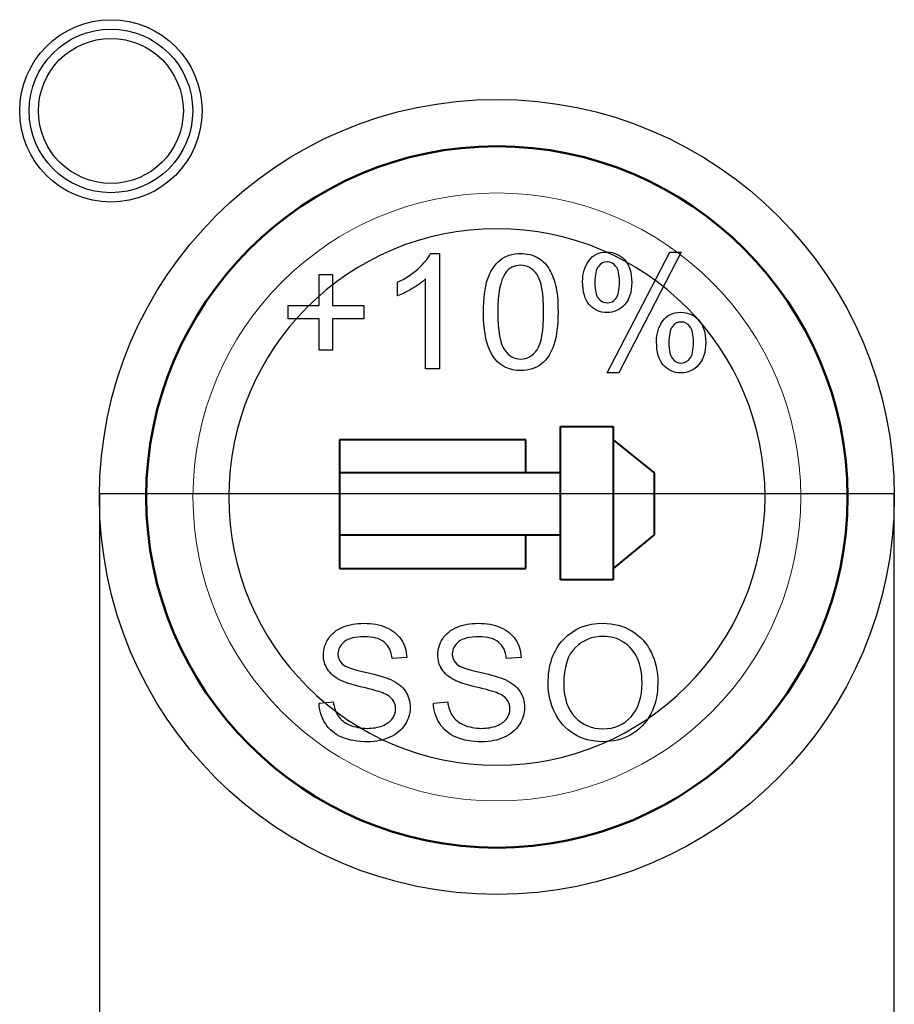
# Model space of a CAD drawing. Header units: millimetres. Extents: x 6964 to 8548, y -230 to 508.
# Tile 15 of 137: x 7195 to 7214, y -158 to -137. Entities that reach past the tile are written whole.
import ezdxf

# ---------------------------------------------------------------- set-up
doc = ezdxf.new("R2010")
doc.units = ezdxf.units.MM
doc.header["$LTSCALE"] = 3
doc.layers.add('layer 1', color=7, linetype='Continuous')

msp = doc.modelspace()

# ---------------------------------------------------------------- linework, layer by layer
at = {"layer": 'layer 1'}
for p, q in [((7214.157, -147.02), (7197.157, -147.02)), ((7197.157, -147.02), (7197.157, -168.52)), ((7214.157, -168.52), (7214.157, -147.02))]:
    msp.add_line(p, q, dxfattribs=at)
msp.add_ellipse((7205.657, -147.086), major_axis=(0, 8.5), ratio=1, dxfattribs=at)
for points, knots in [([(7199.352, -138.831), (7199.352, -137.754), (7198.479, -136.881), (7197.402, -136.881), (7197.402, -136.881), (7196.325, -136.881), (7195.452, -137.754), (7195.452, -138.831), (7195.452, -138.831), (7195.452, -139.908), (7196.325, -140.781), (7197.402, -140.781), (7197.402, -140.781), (7198.479, -140.781), (7199.352, -139.908), (7199.352, -138.831)], [0, 0, 0, 0, 0.2, 0.2, 0.2, 0.2, 0.4, 0.4, 0.4, 0.4, 0.6, 0.6, 0.6, 0.6, 1, 1, 1, 1]), ([(7199.152, -138.831), (7199.152, -137.864), (7198.368, -137.081), (7197.402, -137.081), (7197.402, -137.081), (7196.435, -137.081), (7195.652, -137.864), (7195.652, -138.831), (7195.652, -138.831), (7195.652, -139.797), (7196.435, -140.581), (7197.402, -140.581), (7197.402, -140.581), (7198.368, -140.581), (7199.152, -139.797), (7199.152, -138.831)], [0, 0, 0, 0, 0.2, 0.2, 0.2, 0.2, 0.4, 0.4, 0.4, 0.4, 0.6, 0.6, 0.6, 0.6, 1, 1, 1, 1]), ([(7198.952, -138.831), (7198.952, -137.975), (7198.258, -137.281), (7197.402, -137.281), (7197.402, -137.281), (7196.546, -137.281), (7195.852, -137.975), (7195.852, -138.831), (7195.852, -138.831), (7195.852, -139.687), (7196.546, -140.381), (7197.402, -140.381), (7197.402, -140.381), (7198.258, -140.381), (7198.952, -139.687), (7198.952, -138.831)], [0, 0, 0, 0, 0.2, 0.2, 0.2, 0.2, 0.4, 0.4, 0.4, 0.4, 0.6, 0.6, 0.6, 0.6, 1, 1, 1, 1]), ([(7205.724, -142.024), (7205.841, -141.928), (7205.989, -141.881), (7206.167, -141.881), (7206.167, -141.881), (7206.298, -141.881), (7206.414, -141.907), (7206.514, -141.96)], [0.1538462, 0.1538462, 0.1538462, 0.1538462, 0.2307692, 0.2307692, 0.2307692, 0.2307692, 0.3076923, 0.3076923, 0.3076923, 0.3076923]), ([(7207.623, -142.034), (7207.711, -141.911), (7207.839, -141.85), (7208.007, -141.85), (7208.007, -141.85), (7208.161, -141.85), (7208.289, -141.905), (7208.39, -142.014)], [0.1111111, 0.1111111, 0.1111111, 0.1111111, 0.2222222, 0.2222222, 0.2222222, 0.2222222, 0.3333333, 0.3333333, 0.3333333, 0.3333333]), ([(7208.39, -142.014), (7208.491, -142.124), (7208.542, -142.285), (7208.542, -142.498), (7208.542, -142.498), (7208.542, -142.705), (7208.49, -142.865), (7208.388, -142.977)], [0.3333333, 0.3333333, 0.3333333, 0.3333333, 0.4444444, 0.4444444, 0.4444444, 0.4444445, 0.5555556, 0.5555556, 0.5555556, 0.5555556]), ([(7206.516, -142.33), (7206.422, -142.197), (7206.305, -142.131), (7206.164, -142.131), (7206.164, -142.131), (7206.026, -142.131), (7205.915, -142.19), (7205.832, -142.307)], [0.5555556, 0.5555556, 0.5555556, 0.5555556, 0.6666667, 0.6666667, 0.6666667, 0.6666667, 0.7777778, 0.7777778, 0.7777778, 0.7777778]), ([(7207.829, -142.155), (7207.779, -142.22), (7207.754, -142.338), (7207.754, -142.51), (7207.754, -142.51), (7207.754, -142.666), (7207.779, -142.776), (7207.829, -142.84)], [0.1111111, 0.1111111, 0.1111111, 0.1111111, 0.2222222, 0.2222222, 0.2222222, 0.2222222, 0.3333333, 0.3333333, 0.3333333, 0.3333333]), ([(7208.204, -142.839), (7208.253, -142.775), (7208.278, -142.657), (7208.278, -142.486), (7208.278, -142.486), (7208.278, -142.329), (7208.253, -142.218), (7208.203, -142.155)], [0.5555556, 0.5555556, 0.5555556, 0.5555556, 0.6666667, 0.6666667, 0.6666667, 0.6666667, 0.7777778, 0.7777778, 0.7777778, 0.7777778]), ([(7206.516, -143.937), (7206.61, -143.804), (7206.657, -143.536), (7206.657, -143.134), (7206.657, -143.134), (7206.657, -142.731), (7206.61, -142.462), (7206.516, -142.33)], [0.3333333, 0.3333333, 0.3333333, 0.3333333, 0.4444444, 0.4444444, 0.4444444, 0.4444445, 0.5555556, 0.5555556, 0.5555556, 0.5555556]), ([(7206.91, -142.554), (7206.947, -142.697), (7206.965, -142.89), (7206.965, -143.133), (7206.965, -143.133), (7206.965, -143.42), (7206.935, -143.653), (7206.877, -143.83)], [0.4615385, 0.4615385, 0.4615385, 0.4615385, 0.5384615, 0.5384615, 0.5384615, 0.5384615, 0.6153846, 0.6153846, 0.6153846, 0.6153846]), ([(7207.829, -142.84), (7207.88, -142.903), (7207.942, -142.935), (7208.015, -142.935), (7208.015, -142.935), (7208.091, -142.935), (7208.154, -142.903), (7208.204, -142.839)], [0.3333333, 0.3333333, 0.3333333, 0.3333333, 0.4444444, 0.4444444, 0.4444444, 0.4444445, 0.5555556, 0.5555556, 0.5555556, 0.5555556]), ([(7208.388, -142.977), (7208.286, -143.088), (7208.16, -143.144), (7208.01, -143.144), (7208.01, -143.144), (7207.861, -143.144), (7207.738, -143.089), (7207.639, -142.979)], [0.5555556, 0.5555556, 0.5555556, 0.5555556, 0.6666667, 0.6666667, 0.6666667, 0.6666667, 0.7777778, 0.7777778, 0.7777778, 0.7777778]), ([(7209.205, -143.32), (7209.293, -143.198), (7209.421, -143.137), (7209.589, -143.137), (7209.589, -143.137), (7209.743, -143.137), (7209.871, -143.192), (7209.972, -143.302)], [0.1111111, 0.1111111, 0.1111111, 0.1111111, 0.2222222, 0.2222222, 0.2222222, 0.2222222, 0.3333333, 0.3333333, 0.3333333, 0.3333333]), ([(7209.972, -143.302), (7210.073, -143.411), (7210.123, -143.573), (7210.123, -143.785), (7210.123, -143.785), (7210.123, -143.992), (7210.073, -144.152), (7209.97, -144.264)], [0.3333333, 0.3333333, 0.3333333, 0.3333333, 0.4444444, 0.4444444, 0.4444444, 0.4444445, 0.5555556, 0.5555556, 0.5555556, 0.5555556]), ([(7209.41, -143.443), (7209.36, -143.507), (7209.336, -143.625), (7209.336, -143.797), (7209.336, -143.797), (7209.336, -143.952), (7209.361, -144.062), (7209.411, -144.126)], [0.1111111, 0.1111111, 0.1111111, 0.1111111, 0.2222222, 0.2222222, 0.2222222, 0.2222222, 0.3333333, 0.3333333, 0.3333333, 0.3333333]), ([(7209.786, -144.126), (7209.835, -144.062), (7209.86, -143.944), (7209.86, -143.774), (7209.86, -143.774), (7209.86, -143.616), (7209.835, -143.506), (7209.784, -143.442)], [0.5555556, 0.5555556, 0.5555556, 0.5555556, 0.6666667, 0.6666667, 0.6666667, 0.6666667, 0.7777778, 0.7777778, 0.7777778, 0.7777778]), ([(7209.97, -144.264), (7209.868, -144.376), (7209.742, -144.432), (7209.591, -144.432), (7209.591, -144.432), (7209.443, -144.432), (7209.319, -144.376), (7209.221, -144.266), (7209.221, -144.266), (7209.122, -144.155), (7209.072, -143.988), (7209.072, -143.767)], [0.5555556, 0.5555556, 0.5555556, 0.5555556, 0.6666667, 0.6666667, 0.6666667, 0.6666667, 0.7777778, 0.7777778, 0.7777778, 0.7777778, 1, 1, 1, 1]), ([(7205.819, -143.938), (7205.913, -144.071), (7206.029, -144.137), (7206.167, -144.137), (7206.167, -144.137), (7206.305, -144.137), (7206.422, -144.07), (7206.516, -143.937)], [0.1111111, 0.1111111, 0.1111111, 0.1111111, 0.2222222, 0.2222222, 0.2222222, 0.2222222, 0.3333333, 0.3333333, 0.3333333, 0.3333333]), ([(7206.612, -144.24), (7206.495, -144.336), (7206.346, -144.384), (7206.167, -144.384), (7206.167, -144.384), (7205.932, -144.384), (7205.746, -144.3), (7205.611, -144.132)], [0.6923077, 0.6923077, 0.6923077, 0.6923077, 0.7692308, 0.7692308, 0.7692308, 0.7692308, 0.8461538, 0.8461538, 0.8461538, 0.8461538]), ([(7209.411, -144.126), (7209.461, -144.191), (7209.523, -144.223), (7209.596, -144.223), (7209.596, -144.223), (7209.673, -144.223), (7209.736, -144.191), (7209.786, -144.126)], [0.3333333, 0.3333333, 0.3333333, 0.3333333, 0.4444444, 0.4444444, 0.4444444, 0.4444445, 0.5555556, 0.5555556, 0.5555556, 0.5555556]), ([(7202.36, -149.871), (7202.495, -149.816), (7202.645, -149.788), (7202.81, -149.788), (7202.81, -149.788), (7202.991, -149.788), (7203.152, -149.817), (7203.29, -149.875)], [0.41666667, 0.41666667, 0.41666667, 0.41666667, 0.44444444, 0.44444444, 0.44444444, 0.44444445, 0.47222222, 0.47222222, 0.47222222, 0.47222222]), ([(7204.806, -149.871), (7204.94, -149.816), (7205.09, -149.788), (7205.255, -149.788), (7205.255, -149.788), (7205.437, -149.788), (7205.597, -149.817), (7205.736, -149.875)], [0.41666667, 0.41666667, 0.41666667, 0.41666667, 0.44444444, 0.44444444, 0.44444444, 0.44444445, 0.47222222, 0.47222222, 0.47222222, 0.47222222]), ([(7207.081, -150.132), (7207.299, -149.902), (7207.581, -149.788), (7207.927, -149.788), (7207.927, -149.788), (7208.154, -149.788), (7208.357, -149.842), (7208.539, -149.95)], [0.0833333, 0.0833333, 0.0833333, 0.0833333, 0.1666667, 0.1666667, 0.1666667, 0.1666667, 0.25, 0.25, 0.25, 0.25]), ([(7202.033, -150.77), (7201.976, -150.679), (7201.947, -150.577), (7201.947, -150.464), (7201.947, -150.464), (7201.947, -150.34), (7201.982, -150.224), (7202.053, -150.117)], [0.33333333, 0.33333333, 0.33333333, 0.33333333, 0.36111111, 0.36111111, 0.36111111, 0.36111112, 0.38888889, 0.38888889, 0.38888889, 0.38888889]), ([(7203.25, -150.194), (7203.153, -150.115), (7203.011, -150.075), (7202.822, -150.075), (7202.822, -150.075), (7202.626, -150.075), (7202.483, -150.111), (7202.393, -150.183), (7202.393, -150.183), (7202.304, -150.255), (7202.259, -150.342), (7202.259, -150.443), (7202.259, -150.443), (7202.259, -150.531), (7202.291, -150.604), (7202.354, -150.661)], [0.5833333, 0.5833333, 0.5833333, 0.5833333, 0.6111111, 0.6111111, 0.6111111, 0.6111111, 0.6388889, 0.6388889, 0.6388889, 0.6388889, 0.6666667, 0.6666667, 0.6666667, 0.6666667, 0.6944444, 0.6944444, 0.6944444, 0.6944444]), ([(7204.479, -150.77), (7204.421, -150.679), (7204.393, -150.577), (7204.393, -150.464), (7204.393, -150.464), (7204.393, -150.34), (7204.428, -150.224), (7204.498, -150.117)], [0.33333333, 0.33333333, 0.33333333, 0.33333333, 0.36111111, 0.36111111, 0.36111111, 0.36111112, 0.38888889, 0.38888889, 0.38888889, 0.38888889]), ([(7205.695, -150.194), (7205.599, -150.115), (7205.456, -150.075), (7205.268, -150.075), (7205.268, -150.075), (7205.072, -150.075), (7204.928, -150.111), (7204.839, -150.183), (7204.839, -150.183), (7204.749, -150.255), (7204.704, -150.342), (7204.704, -150.443), (7204.704, -150.443), (7204.704, -150.531), (7204.736, -150.604), (7204.799, -150.661)], [0.5833333, 0.5833333, 0.5833333, 0.5833333, 0.6111111, 0.6111111, 0.6111111, 0.6111111, 0.6388889, 0.6388889, 0.6388889, 0.6388889, 0.6666667, 0.6666667, 0.6666667, 0.6666667, 0.6944444, 0.6944444, 0.6944444, 0.6944444]), ([(7208.366, -150.191), (7208.236, -150.109), (7208.09, -150.068), (7207.929, -150.068), (7207.929, -150.068), (7207.699, -150.068), (7207.502, -150.147), (7207.336, -150.305), (7207.336, -150.305), (7207.171, -150.462), (7207.088, -150.725), (7207.088, -151.093)], [0.6, 0.6, 0.6, 0.6, 0.7, 0.7, 0.7, 0.7, 0.8, 0.8, 0.8, 0.8, 1, 1, 1, 1]), ([(7208.526, -151.787), (7208.684, -151.616), (7208.762, -151.373), (7208.762, -151.058), (7208.762, -151.058), (7208.762, -150.859), (7208.729, -150.685), (7208.661, -150.536)], [0.3, 0.3, 0.3, 0.3, 0.4, 0.4, 0.4, 0.4, 0.5, 0.5, 0.5, 0.5]), ([(7208.955, -150.402), (7209.05, -150.594), (7209.098, -150.814), (7209.098, -151.058), (7209.098, -151.058), (7209.098, -151.307), (7209.048, -151.529), (7208.947, -151.725)], [0.3333333, 0.3333333, 0.3333333, 0.3333333, 0.4166667, 0.4166667, 0.4166667, 0.4166667, 0.5, 0.5, 0.5, 0.5]), ([(7203.701, -151.241), (7203.769, -151.341), (7203.803, -151.457), (7203.803, -151.589), (7203.803, -151.589), (7203.803, -151.719), (7203.766, -151.841), (7203.691, -151.957)], [0.77777778, 0.77777778, 0.77777778, 0.77777778, 0.80555556, 0.80555556, 0.80555556, 0.80555557, 0.83333333, 0.83333333, 0.83333333, 0.83333333]), ([(7206.147, -151.241), (7206.215, -151.341), (7206.248, -151.457), (7206.248, -151.589), (7206.248, -151.589), (7206.248, -151.719), (7206.211, -151.841), (7206.137, -151.957)], [0.77777778, 0.77777778, 0.77777778, 0.77777778, 0.80555556, 0.80555556, 0.80555556, 0.80555557, 0.83333333, 0.83333333, 0.83333333, 0.83333333]), ([(7203.422, -151.826), (7203.468, -151.761), (7203.491, -151.691), (7203.491, -151.616), (7203.491, -151.616), (7203.491, -151.539), (7203.469, -151.473), (7203.424, -151.415)], [0.16666667, 0.16666667, 0.16666667, 0.16666667, 0.19444444, 0.19444444, 0.19444444, 0.19444445, 0.22222222, 0.22222222, 0.22222222, 0.22222222]), ([(7205.867, -151.826), (7205.913, -151.761), (7205.937, -151.691), (7205.937, -151.616), (7205.937, -151.616), (7205.937, -151.539), (7205.915, -151.473), (7205.87, -151.415)], [0.16666667, 0.16666667, 0.16666667, 0.16666667, 0.19444444, 0.19444444, 0.19444444, 0.19444445, 0.22222222, 0.22222222, 0.22222222, 0.22222222]), ([(7207.326, -151.789), (7207.485, -151.959), (7207.684, -152.044), (7207.924, -152.044), (7207.924, -152.044), (7208.168, -152.044), (7208.368, -151.958), (7208.526, -151.787)], [0.1, 0.1, 0.1, 0.1, 0.2, 0.2, 0.2, 0.2, 0.3, 0.3, 0.3, 0.3]), ([(7203.691, -151.957), (7203.616, -152.072), (7203.509, -152.161), (7203.37, -152.225), (7203.37, -152.225), (7203.23, -152.289), (7203.073, -152.321), (7202.898, -152.321), (7202.898, -152.321), (7202.676, -152.321), (7202.491, -152.289), (7202.341, -152.224)], [0.83333333, 0.83333333, 0.83333333, 0.83333333, 0.86111111, 0.86111111, 0.86111111, 0.86111112, 0.88888889, 0.88888889, 0.88888889, 0.8888889, 0.91666667, 0.91666667, 0.91666667, 0.91666667]), ([(7202.507, -151.961), (7202.618, -152.009), (7202.744, -152.034), (7202.883, -152.034), (7202.883, -152.034), (7203.007, -152.034), (7203.116, -152.015), (7203.21, -151.978)], [0.08333333, 0.08333333, 0.08333333, 0.08333333, 0.11111111, 0.11111111, 0.11111111, 0.11111112, 0.13888889, 0.13888889, 0.13888889, 0.13888889]), ([(7206.137, -151.957), (7206.062, -152.072), (7205.955, -152.161), (7205.815, -152.225), (7205.815, -152.225), (7205.675, -152.289), (7205.518, -152.321), (7205.343, -152.321), (7205.343, -152.321), (7205.122, -152.321), (7204.936, -152.289), (7204.787, -152.224)], [0.83333333, 0.83333333, 0.83333333, 0.83333333, 0.86111111, 0.86111111, 0.86111111, 0.86111112, 0.88888889, 0.88888889, 0.88888889, 0.8888889, 0.91666667, 0.91666667, 0.91666667, 0.91666667]), ([(7204.952, -151.961), (7205.064, -152.009), (7205.189, -152.034), (7205.328, -152.034), (7205.328, -152.034), (7205.452, -152.034), (7205.561, -152.015), (7205.656, -151.978)], [0.08333333, 0.08333333, 0.08333333, 0.08333333, 0.11111111, 0.11111111, 0.11111111, 0.11111112, 0.13888889, 0.13888889, 0.13888889, 0.13888889]), ([(7208.521, -152.17), (7208.337, -152.271), (7208.138, -152.321), (7207.925, -152.321), (7207.925, -152.321), (7207.694, -152.321), (7207.488, -152.265), (7207.306, -152.154)], [0.5833333, 0.5833333, 0.5833333, 0.5833333, 0.6666667, 0.6666667, 0.6666667, 0.6666667, 0.75, 0.75, 0.75, 0.75])]:
    msp.add_open_spline(points, degree=3, knots=knots, dxfattribs=at)
at = {"layer": 'layer 1', "lineweight": 50}
for points in [[(7198.157, -147.086), (7198.157, -142.961), (7201.532, -139.586), (7205.657, -139.586)], [(7205.657, -139.586), (7209.782, -139.586), (7213.157, -142.961), (7213.157, -147.086)], [(7205.657, -154.586), (7201.532, -154.586), (7198.157, -151.211), (7198.157, -147.086)], [(7213.157, -147.086), (7213.157, -151.211), (7209.782, -154.586), (7205.657, -154.586)]]:
    msp.add_open_spline(points, degree=3, dxfattribs=at)
at = {"layer": 'layer 1', "lineweight": 9}
for points, knots in [([(7212.157, -147.086), (7212.157, -143.496), (7209.246, -140.586), (7205.657, -140.586), (7205.657, -140.586), (7202.067, -140.586), (7199.157, -143.496), (7199.157, -147.086), (7199.157, -147.086), (7199.157, -150.675), (7202.067, -153.586), (7205.657, -153.586)], [0, 0, 0, 0, 0.2, 0.2, 0.2, 0.2, 0.4, 0.4, 0.4, 0.4, 0.6, 0.6, 0.6, 0.6]), ([(7205.724, -142.024), (7205.841, -141.928), (7205.989, -141.881), (7206.167, -141.881), (7206.167, -141.881), (7206.298, -141.881), (7206.414, -141.907), (7206.514, -141.96)], [0.1538462, 0.1538462, 0.1538462, 0.1538462, 0.2307692, 0.2307692, 0.2307692, 0.2307692, 0.3076923, 0.3076923, 0.3076923, 0.3076923]), ([(7207.623, -142.034), (7207.711, -141.911), (7207.839, -141.85), (7208.007, -141.85), (7208.007, -141.85), (7208.161, -141.85), (7208.289, -141.905), (7208.39, -142.014)], [0.1111111, 0.1111111, 0.1111111, 0.1111111, 0.2222222, 0.2222222, 0.2222222, 0.2222222, 0.3333333, 0.3333333, 0.3333333, 0.3333333]), ([(7208.39, -142.014), (7208.491, -142.124), (7208.542, -142.285), (7208.542, -142.498), (7208.542, -142.498), (7208.542, -142.705), (7208.49, -142.865), (7208.388, -142.977)], [0.3333333, 0.3333333, 0.3333333, 0.3333333, 0.4444444, 0.4444444, 0.4444444, 0.4444445, 0.5555556, 0.5555556, 0.5555556, 0.5555556]), ([(7206.516, -142.33), (7206.422, -142.197), (7206.305, -142.131), (7206.164, -142.131), (7206.164, -142.131), (7206.026, -142.131), (7205.915, -142.19), (7205.832, -142.307)], [0.5555556, 0.5555556, 0.5555556, 0.5555556, 0.6666667, 0.6666667, 0.6666667, 0.6666667, 0.7777778, 0.7777778, 0.7777778, 0.7777778]), ([(7207.829, -142.155), (7207.779, -142.22), (7207.754, -142.338), (7207.754, -142.51), (7207.754, -142.51), (7207.754, -142.666), (7207.779, -142.776), (7207.829, -142.84)], [0.1111111, 0.1111111, 0.1111111, 0.1111111, 0.2222222, 0.2222222, 0.2222222, 0.2222222, 0.3333333, 0.3333333, 0.3333333, 0.3333333]), ([(7208.204, -142.839), (7208.253, -142.775), (7208.278, -142.657), (7208.278, -142.486), (7208.278, -142.486), (7208.278, -142.329), (7208.253, -142.218), (7208.203, -142.155)], [0.5555556, 0.5555556, 0.5555556, 0.5555556, 0.6666667, 0.6666667, 0.6666667, 0.6666667, 0.7777778, 0.7777778, 0.7777778, 0.7777778]), ([(7206.516, -143.937), (7206.61, -143.804), (7206.657, -143.536), (7206.657, -143.134), (7206.657, -143.134), (7206.657, -142.731), (7206.61, -142.462), (7206.516, -142.33)], [0.3333333, 0.3333333, 0.3333333, 0.3333333, 0.4444444, 0.4444444, 0.4444444, 0.4444445, 0.5555556, 0.5555556, 0.5555556, 0.5555556]), ([(7206.91, -142.554), (7206.947, -142.697), (7206.965, -142.89), (7206.965, -143.133), (7206.965, -143.133), (7206.965, -143.42), (7206.935, -143.653), (7206.877, -143.83)], [0.4615385, 0.4615385, 0.4615385, 0.4615385, 0.5384615, 0.5384615, 0.5384615, 0.5384615, 0.6153846, 0.6153846, 0.6153846, 0.6153846]), ([(7207.829, -142.84), (7207.88, -142.903), (7207.942, -142.935), (7208.015, -142.935), (7208.015, -142.935), (7208.091, -142.935), (7208.154, -142.903), (7208.204, -142.839)], [0.3333333, 0.3333333, 0.3333333, 0.3333333, 0.4444444, 0.4444444, 0.4444444, 0.4444445, 0.5555556, 0.5555556, 0.5555556, 0.5555556]), ([(7208.388, -142.977), (7208.286, -143.088), (7208.16, -143.144), (7208.01, -143.144), (7208.01, -143.144), (7207.861, -143.144), (7207.738, -143.089), (7207.639, -142.979)], [0.5555556, 0.5555556, 0.5555556, 0.5555556, 0.6666667, 0.6666667, 0.6666667, 0.6666667, 0.7777778, 0.7777778, 0.7777778, 0.7777778]), ([(7209.205, -143.32), (7209.293, -143.198), (7209.421, -143.137), (7209.589, -143.137), (7209.589, -143.137), (7209.743, -143.137), (7209.871, -143.192), (7209.972, -143.302)], [0.1111111, 0.1111111, 0.1111111, 0.1111111, 0.2222222, 0.2222222, 0.2222222, 0.2222222, 0.3333333, 0.3333333, 0.3333333, 0.3333333]), ([(7209.972, -143.302), (7210.073, -143.411), (7210.123, -143.573), (7210.123, -143.785), (7210.123, -143.785), (7210.123, -143.992), (7210.073, -144.152), (7209.97, -144.264)], [0.3333333, 0.3333333, 0.3333333, 0.3333333, 0.4444444, 0.4444444, 0.4444444, 0.4444445, 0.5555556, 0.5555556, 0.5555556, 0.5555556]), ([(7209.41, -143.443), (7209.36, -143.507), (7209.336, -143.625), (7209.336, -143.797), (7209.336, -143.797), (7209.336, -143.952), (7209.361, -144.062), (7209.411, -144.126)], [0.1111111, 0.1111111, 0.1111111, 0.1111111, 0.2222222, 0.2222222, 0.2222222, 0.2222222, 0.3333333, 0.3333333, 0.3333333, 0.3333333]), ([(7209.786, -144.126), (7209.835, -144.062), (7209.86, -143.944), (7209.86, -143.774), (7209.86, -143.774), (7209.86, -143.616), (7209.835, -143.506), (7209.784, -143.442)], [0.5555556, 0.5555556, 0.5555556, 0.5555556, 0.6666667, 0.6666667, 0.6666667, 0.6666667, 0.7777778, 0.7777778, 0.7777778, 0.7777778]), ([(7209.97, -144.264), (7209.868, -144.376), (7209.742, -144.432), (7209.591, -144.432), (7209.591, -144.432), (7209.443, -144.432), (7209.319, -144.376), (7209.221, -144.266), (7209.221, -144.266), (7209.122, -144.155), (7209.072, -143.988), (7209.072, -143.767)], [0.5555556, 0.5555556, 0.5555556, 0.5555556, 0.6666667, 0.6666667, 0.6666667, 0.6666667, 0.7777778, 0.7777778, 0.7777778, 0.7777778, 1, 1, 1, 1]), ([(7205.819, -143.938), (7205.913, -144.071), (7206.029, -144.137), (7206.167, -144.137), (7206.167, -144.137), (7206.305, -144.137), (7206.422, -144.07), (7206.516, -143.937)], [0.1111111, 0.1111111, 0.1111111, 0.1111111, 0.2222222, 0.2222222, 0.2222222, 0.2222222, 0.3333333, 0.3333333, 0.3333333, 0.3333333]), ([(7206.612, -144.24), (7206.495, -144.336), (7206.346, -144.384), (7206.167, -144.384), (7206.167, -144.384), (7205.932, -144.384), (7205.746, -144.3), (7205.611, -144.132)], [0.6923077, 0.6923077, 0.6923077, 0.6923077, 0.7692308, 0.7692308, 0.7692308, 0.7692308, 0.8461538, 0.8461538, 0.8461538, 0.8461538]), ([(7209.411, -144.126), (7209.461, -144.191), (7209.523, -144.223), (7209.596, -144.223), (7209.596, -144.223), (7209.673, -144.223), (7209.736, -144.191), (7209.786, -144.126)], [0.3333333, 0.3333333, 0.3333333, 0.3333333, 0.4444444, 0.4444444, 0.4444444, 0.4444445, 0.5555556, 0.5555556, 0.5555556, 0.5555556]), ([(7202.36, -149.871), (7202.495, -149.816), (7202.645, -149.788), (7202.81, -149.788), (7202.81, -149.788), (7202.991, -149.788), (7203.152, -149.817), (7203.29, -149.875)], [0.41666667, 0.41666667, 0.41666667, 0.41666667, 0.44444444, 0.44444444, 0.44444444, 0.44444445, 0.47222222, 0.47222222, 0.47222222, 0.47222222]), ([(7204.806, -149.871), (7204.94, -149.816), (7205.09, -149.788), (7205.255, -149.788), (7205.255, -149.788), (7205.437, -149.788), (7205.597, -149.817), (7205.736, -149.875)], [0.41666667, 0.41666667, 0.41666667, 0.41666667, 0.44444444, 0.44444444, 0.44444444, 0.44444445, 0.47222222, 0.47222222, 0.47222222, 0.47222222]), ([(7207.081, -150.132), (7207.299, -149.902), (7207.581, -149.788), (7207.927, -149.788), (7207.927, -149.788), (7208.154, -149.788), (7208.357, -149.842), (7208.539, -149.95)], [0.0833333, 0.0833333, 0.0833333, 0.0833333, 0.1666667, 0.1666667, 0.1666667, 0.1666667, 0.25, 0.25, 0.25, 0.25]), ([(7202.033, -150.77), (7201.976, -150.679), (7201.947, -150.577), (7201.947, -150.464), (7201.947, -150.464), (7201.947, -150.34), (7201.982, -150.224), (7202.053, -150.117)], [0.33333333, 0.33333333, 0.33333333, 0.33333333, 0.36111111, 0.36111111, 0.36111111, 0.36111112, 0.38888889, 0.38888889, 0.38888889, 0.38888889]), ([(7203.25, -150.194), (7203.153, -150.115), (7203.011, -150.075), (7202.822, -150.075), (7202.822, -150.075), (7202.626, -150.075), (7202.483, -150.111), (7202.393, -150.183), (7202.393, -150.183), (7202.304, -150.255), (7202.259, -150.342), (7202.259, -150.443), (7202.259, -150.443), (7202.259, -150.531), (7202.291, -150.604), (7202.354, -150.661)], [0.5833333, 0.5833333, 0.5833333, 0.5833333, 0.6111111, 0.6111111, 0.6111111, 0.6111111, 0.6388889, 0.6388889, 0.6388889, 0.6388889, 0.6666667, 0.6666667, 0.6666667, 0.6666667, 0.6944444, 0.6944444, 0.6944444, 0.6944444]), ([(7204.479, -150.77), (7204.421, -150.679), (7204.393, -150.577), (7204.393, -150.464), (7204.393, -150.464), (7204.393, -150.34), (7204.428, -150.224), (7204.498, -150.117)], [0.33333333, 0.33333333, 0.33333333, 0.33333333, 0.36111111, 0.36111111, 0.36111111, 0.36111112, 0.38888889, 0.38888889, 0.38888889, 0.38888889]), ([(7205.695, -150.194), (7205.599, -150.115), (7205.456, -150.075), (7205.268, -150.075), (7205.268, -150.075), (7205.072, -150.075), (7204.928, -150.111), (7204.839, -150.183), (7204.839, -150.183), (7204.749, -150.255), (7204.704, -150.342), (7204.704, -150.443), (7204.704, -150.443), (7204.704, -150.531), (7204.736, -150.604), (7204.799, -150.661)], [0.5833333, 0.5833333, 0.5833333, 0.5833333, 0.6111111, 0.6111111, 0.6111111, 0.6111111, 0.6388889, 0.6388889, 0.6388889, 0.6388889, 0.6666667, 0.6666667, 0.6666667, 0.6666667, 0.6944444, 0.6944444, 0.6944444, 0.6944444]), ([(7208.366, -150.191), (7208.236, -150.109), (7208.09, -150.068), (7207.929, -150.068), (7207.929, -150.068), (7207.699, -150.068), (7207.502, -150.147), (7207.336, -150.305), (7207.336, -150.305), (7207.171, -150.462), (7207.088, -150.725), (7207.088, -151.093)], [0.6, 0.6, 0.6, 0.6, 0.7, 0.7, 0.7, 0.7, 0.8, 0.8, 0.8, 0.8, 1, 1, 1, 1]), ([(7208.526, -151.787), (7208.684, -151.616), (7208.762, -151.373), (7208.762, -151.058), (7208.762, -151.058), (7208.762, -150.859), (7208.729, -150.685), (7208.661, -150.536)], [0.3, 0.3, 0.3, 0.3, 0.4, 0.4, 0.4, 0.4, 0.5, 0.5, 0.5, 0.5]), ([(7208.955, -150.402), (7209.05, -150.594), (7209.098, -150.814), (7209.098, -151.058), (7209.098, -151.058), (7209.098, -151.307), (7209.048, -151.529), (7208.947, -151.725)], [0.3333333, 0.3333333, 0.3333333, 0.3333333, 0.4166667, 0.4166667, 0.4166667, 0.4166667, 0.5, 0.5, 0.5, 0.5]), ([(7203.701, -151.241), (7203.769, -151.341), (7203.803, -151.457), (7203.803, -151.589), (7203.803, -151.589), (7203.803, -151.719), (7203.766, -151.841), (7203.691, -151.957)], [0.77777778, 0.77777778, 0.77777778, 0.77777778, 0.80555556, 0.80555556, 0.80555556, 0.80555557, 0.83333333, 0.83333333, 0.83333333, 0.83333333]), ([(7206.147, -151.241), (7206.215, -151.341), (7206.248, -151.457), (7206.248, -151.589), (7206.248, -151.589), (7206.248, -151.719), (7206.211, -151.841), (7206.137, -151.957)], [0.77777778, 0.77777778, 0.77777778, 0.77777778, 0.80555556, 0.80555556, 0.80555556, 0.80555557, 0.83333333, 0.83333333, 0.83333333, 0.83333333]), ([(7203.422, -151.826), (7203.468, -151.761), (7203.491, -151.691), (7203.491, -151.616), (7203.491, -151.616), (7203.491, -151.539), (7203.469, -151.473), (7203.424, -151.415)], [0.16666667, 0.16666667, 0.16666667, 0.16666667, 0.19444444, 0.19444444, 0.19444444, 0.19444445, 0.22222222, 0.22222222, 0.22222222, 0.22222222]), ([(7205.867, -151.826), (7205.913, -151.761), (7205.937, -151.691), (7205.937, -151.616), (7205.937, -151.616), (7205.937, -151.539), (7205.915, -151.473), (7205.87, -151.415)], [0.16666667, 0.16666667, 0.16666667, 0.16666667, 0.19444444, 0.19444444, 0.19444444, 0.19444445, 0.22222222, 0.22222222, 0.22222222, 0.22222222]), ([(7207.326, -151.789), (7207.485, -151.959), (7207.684, -152.044), (7207.924, -152.044), (7207.924, -152.044), (7208.168, -152.044), (7208.368, -151.958), (7208.526, -151.787)], [0.1, 0.1, 0.1, 0.1, 0.2, 0.2, 0.2, 0.2, 0.3, 0.3, 0.3, 0.3]), ([(7203.691, -151.957), (7203.616, -152.072), (7203.509, -152.161), (7203.37, -152.225), (7203.37, -152.225), (7203.23, -152.289), (7203.073, -152.321), (7202.898, -152.321), (7202.898, -152.321), (7202.676, -152.321), (7202.491, -152.289), (7202.341, -152.224)], [0.83333333, 0.83333333, 0.83333333, 0.83333333, 0.86111111, 0.86111111, 0.86111111, 0.86111112, 0.88888889, 0.88888889, 0.88888889, 0.8888889, 0.91666667, 0.91666667, 0.91666667, 0.91666667]), ([(7202.507, -151.961), (7202.618, -152.009), (7202.744, -152.034), (7202.883, -152.034), (7202.883, -152.034), (7203.007, -152.034), (7203.116, -152.015), (7203.21, -151.978)], [0.08333333, 0.08333333, 0.08333333, 0.08333333, 0.11111111, 0.11111111, 0.11111111, 0.11111112, 0.13888889, 0.13888889, 0.13888889, 0.13888889]), ([(7206.137, -151.957), (7206.062, -152.072), (7205.955, -152.161), (7205.815, -152.225), (7205.815, -152.225), (7205.675, -152.289), (7205.518, -152.321), (7205.343, -152.321), (7205.343, -152.321), (7205.122, -152.321), (7204.936, -152.289), (7204.787, -152.224)], [0.83333333, 0.83333333, 0.83333333, 0.83333333, 0.86111111, 0.86111111, 0.86111111, 0.86111112, 0.88888889, 0.88888889, 0.88888889, 0.8888889, 0.91666667, 0.91666667, 0.91666667, 0.91666667]), ([(7204.952, -151.961), (7205.064, -152.009), (7205.189, -152.034), (7205.328, -152.034), (7205.328, -152.034), (7205.452, -152.034), (7205.561, -152.015), (7205.656, -151.978)], [0.08333333, 0.08333333, 0.08333333, 0.08333333, 0.11111111, 0.11111111, 0.11111111, 0.11111112, 0.13888889, 0.13888889, 0.13888889, 0.13888889]), ([(7208.521, -152.17), (7208.337, -152.271), (7208.138, -152.321), (7207.925, -152.321), (7207.925, -152.321), (7207.694, -152.321), (7207.488, -152.265), (7207.306, -152.154)], [0.5833333, 0.5833333, 0.5833333, 0.5833333, 0.6666667, 0.6666667, 0.6666667, 0.6666667, 0.75, 0.75, 0.75, 0.75])]:
    msp.add_open_spline(points, degree=3, knots=knots, dxfattribs=at)
at = {"layer": 'layer 1', "lineweight": 25}
for points, knots in [([(7211.392, -147.086), (7211.392, -143.918), (7208.824, -141.35), (7205.657, -141.35), (7205.657, -141.35), (7202.489, -141.35), (7199.921, -143.918), (7199.921, -147.086)], [0, 0, 0, 0, 0.2, 0.2, 0.2, 0.2, 0.4, 0.4, 0.4, 0.4]), ([(7199.921, -147.086), (7199.921, -150.253), (7202.489, -152.821), (7205.657, -152.821), (7205.657, -152.821), (7208.824, -152.821), (7211.392, -150.253), (7211.392, -147.086)], [0.4, 0.4, 0.4, 0.4, 0.6, 0.6, 0.6, 0.6, 1, 1, 1, 1])]:
    msp.add_open_spline(points, degree=3, knots=knots, dxfattribs=at)
at = {"layer": 'layer 1', "lineweight": 9}
for points in [[(7203.971, -142.208), (7204.097, -142.096), (7204.187, -141.987), (7204.239, -141.881)], [(7204.239, -141.881), (7204.239, -141.881), (7204.433, -141.881), (7204.433, -141.881)], [(7204.433, -141.881), (7204.433, -141.881), (7204.433, -144.343), (7204.433, -144.343)], [(7208.017, -144.432), (7208.017, -144.432), (7209.354, -141.85), (7209.354, -141.85)], [(7209.6, -141.85), (7209.6, -141.85), (7208.266, -144.432), (7208.266, -144.432)], [(7209.354, -141.85), (7209.354, -141.85), (7209.6, -141.85), (7209.6, -141.85)], [(7205.458, -142.433), (7205.518, -142.255), (7205.607, -142.119), (7205.724, -142.024)], [(7206.514, -141.96), (7206.613, -142.013), (7206.695, -142.09), (7206.759, -142.19)], [(7207.49, -142.479), (7207.49, -142.305), (7207.534, -142.156), (7207.623, -142.034)], [(7208.015, -142.059), (7207.941, -142.059), (7207.878, -142.091), (7207.829, -142.155)], [(7208.203, -142.155), (7208.152, -142.091), (7208.09, -142.059), (7208.015, -142.059)], [(7201.857, -142.994), (7201.857, -142.994), (7201.857, -142.326), (7201.857, -142.326)], [(7201.857, -142.326), (7201.857, -142.326), (7202.142, -142.326), (7202.142, -142.326)], [(7202.142, -142.326), (7202.142, -142.326), (7202.142, -142.994), (7202.142, -142.994)], [(7203.529, -142.496), (7203.698, -142.417), (7203.845, -142.321), (7203.971, -142.208)], [(7205.832, -142.307), (7205.729, -142.456), (7205.678, -142.732), (7205.678, -143.134)], [(7206.759, -142.19), (7206.823, -142.289), (7206.873, -142.41), (7206.91, -142.554)], [(7203.529, -142.787), (7203.529, -142.787), (7203.529, -142.496), (7203.529, -142.496)], [(7204.132, -142.424), (7204.059, -142.494), (7203.964, -142.563), (7203.847, -142.632)], [(7204.132, -144.343), (7204.132, -144.343), (7204.132, -142.424), (7204.132, -142.424)], [(7205.369, -143.133), (7205.369, -142.844), (7205.399, -142.61), (7205.458, -142.433)], [(7207.639, -142.979), (7207.54, -142.869), (7207.49, -142.702), (7207.49, -142.479)], [(7203.847, -142.632), (7203.729, -142.701), (7203.623, -142.753), (7203.529, -142.787)], [(7201.19, -143.274), (7201.19, -143.274), (7201.19, -142.994), (7201.19, -142.994)], [(7201.19, -142.994), (7201.19, -142.994), (7201.857, -142.994), (7201.857, -142.994)], [(7202.142, -142.994), (7202.142, -142.994), (7202.809, -142.994), (7202.809, -142.994)], [(7202.809, -142.994), (7202.809, -142.994), (7202.809, -143.274), (7202.809, -143.274)], [(7205.611, -144.132), (7205.45, -143.926), (7205.369, -143.593), (7205.369, -143.133)], [(7205.678, -143.134), (7205.678, -143.537), (7205.724, -143.806), (7205.819, -143.938)], [(7201.857, -143.274), (7201.857, -143.274), (7201.19, -143.274), (7201.19, -143.274)], [(7201.857, -143.945), (7201.857, -143.945), (7201.857, -143.274), (7201.857, -143.274)], [(7202.809, -143.274), (7202.809, -143.274), (7202.142, -143.274), (7202.142, -143.274)], [(7202.142, -143.274), (7202.142, -143.274), (7202.142, -143.945), (7202.142, -143.945)], [(7209.072, -143.767), (7209.072, -143.591), (7209.116, -143.442), (7209.205, -143.32)], [(7209.598, -143.346), (7209.522, -143.346), (7209.46, -143.378), (7209.41, -143.443)], [(7209.784, -143.442), (7209.735, -143.378), (7209.673, -143.346), (7209.598, -143.346)], [(7202.142, -143.945), (7202.142, -143.945), (7201.857, -143.945), (7201.857, -143.945)], [(7206.877, -143.83), (7206.818, -144.008), (7206.729, -144.144), (7206.612, -144.24)], [(7204.433, -144.343), (7204.433, -144.343), (7204.132, -144.343), (7204.132, -144.343)], [(7208.266, -144.432), (7208.266, -144.432), (7208.017, -144.432), (7208.017, -144.432)], [(7205.657, -153.586), (7209.246, -153.586), (7212.157, -150.675), (7212.157, -147.086)], [(7202.053, -150.117), (7202.123, -150.009), (7202.225, -149.927), (7202.36, -149.871)], [(7203.29, -149.875), (7203.429, -149.934), (7203.536, -150.02), (7203.61, -150.134)], [(7204.498, -150.117), (7204.568, -150.009), (7204.671, -149.927), (7204.806, -149.871)], [(7205.736, -149.875), (7205.875, -149.934), (7205.981, -150.02), (7206.056, -150.134)], [(7208.539, -149.95), (7208.721, -150.057), (7208.859, -150.208), (7208.955, -150.402)], [(7203.419, -150.544), (7203.403, -150.39), (7203.346, -150.273), (7203.25, -150.194)], [(7203.61, -150.134), (7203.685, -150.247), (7203.725, -150.376), (7203.731, -150.52)], [(7205.865, -150.544), (7205.848, -150.39), (7205.792, -150.273), (7205.695, -150.194)], [(7206.056, -150.134), (7206.131, -150.247), (7206.171, -150.376), (7206.176, -150.52)], [(7206.753, -151.087), (7206.753, -150.681), (7206.862, -150.362), (7207.081, -150.132)], [(7208.661, -150.536), (7208.594, -150.388), (7208.495, -150.273), (7208.366, -150.191)], [(7203.731, -150.52), (7203.731, -150.52), (7203.419, -150.544), (7203.419, -150.544)], [(7206.176, -150.52), (7206.176, -150.52), (7205.865, -150.544), (7205.865, -150.544)], [(7202.354, -150.661), (7202.417, -150.717), (7202.579, -150.776), (7202.843, -150.835)], [(7204.799, -150.661), (7204.862, -150.717), (7205.025, -150.776), (7205.289, -150.835)], [(7202.294, -150.998), (7202.177, -150.937), (7202.09, -150.86), (7202.033, -150.77)], [(7202.843, -150.835), (7203.107, -150.895), (7203.287, -150.947), (7203.386, -150.992)], [(7204.74, -150.998), (7204.623, -150.937), (7204.536, -150.86), (7204.479, -150.77)], [(7205.289, -150.835), (7205.552, -150.895), (7205.733, -150.947), (7205.831, -150.992)], [(7202.767, -151.151), (7202.542, -151.097), (7202.384, -151.046), (7202.294, -150.998)], [(7203.204, -151.271), (7203.138, -151.246), (7202.992, -151.206), (7202.767, -151.151)], [(7203.386, -150.992), (7203.528, -151.057), (7203.633, -151.14), (7203.701, -151.241)], [(7205.213, -151.151), (7204.987, -151.097), (7204.83, -151.046), (7204.74, -150.998)], [(7205.649, -151.271), (7205.584, -151.246), (7205.438, -151.206), (7205.213, -151.151)], [(7205.831, -150.992), (7205.973, -151.057), (7206.079, -151.14), (7206.147, -151.241)], [(7206.893, -151.698), (7206.799, -151.506), (7206.753, -151.302), (7206.753, -151.087)], [(7207.088, -151.093), (7207.088, -151.388), (7207.167, -151.62), (7207.326, -151.789)], [(7203.424, -151.415), (7203.38, -151.358), (7203.306, -151.31), (7203.204, -151.271)], [(7205.87, -151.415), (7205.825, -151.358), (7205.752, -151.31), (7205.649, -151.271)], [(7201.855, -151.493), (7201.855, -151.493), (7202.159, -151.465), (7202.159, -151.465)], [(7201.989, -151.933), (7201.904, -151.803), (7201.859, -151.656), (7201.855, -151.493)], [(7202.159, -151.465), (7202.174, -151.589), (7202.207, -151.69), (7202.26, -151.769)], [(7204.3, -151.493), (7204.3, -151.493), (7204.605, -151.465), (7204.605, -151.465)], [(7204.435, -151.933), (7204.349, -151.803), (7204.305, -151.656), (7204.3, -151.493)], [(7204.605, -151.465), (7204.619, -151.589), (7204.653, -151.69), (7204.706, -151.769)], [(7202.26, -151.769), (7202.313, -151.848), (7202.396, -151.912), (7202.507, -151.961)], [(7204.706, -151.769), (7204.759, -151.848), (7204.841, -151.912), (7204.952, -151.961)], [(7207.306, -152.154), (7207.125, -152.043), (7206.987, -151.891), (7206.893, -151.698)], [(7208.947, -151.725), (7208.847, -151.921), (7208.705, -152.07), (7208.521, -152.17)], [(7202.341, -152.224), (7202.191, -152.16), (7202.074, -152.063), (7201.989, -151.933)], [(7203.21, -151.978), (7203.305, -151.941), (7203.375, -151.89), (7203.422, -151.826)], [(7204.787, -152.224), (7204.637, -152.16), (7204.52, -152.063), (7204.435, -151.933)], [(7205.656, -151.978), (7205.751, -151.941), (7205.821, -151.89), (7205.867, -151.826)]]:
    msp.add_open_spline(points, degree=3, dxfattribs=at)
at = {"layer": 'layer 1'}
for points in [[(7203.971, -142.208), (7204.097, -142.096), (7204.187, -141.987), (7204.239, -141.881)], [(7204.239, -141.881), (7204.239, -141.881), (7204.433, -141.881), (7204.433, -141.881)], [(7204.433, -141.881), (7204.433, -141.881), (7204.433, -144.343), (7204.433, -144.343)], [(7208.017, -144.432), (7208.017, -144.432), (7209.354, -141.85), (7209.354, -141.85)], [(7209.6, -141.85), (7209.6, -141.85), (7208.266, -144.432), (7208.266, -144.432)], [(7209.354, -141.85), (7209.354, -141.85), (7209.6, -141.85), (7209.6, -141.85)], [(7205.458, -142.433), (7205.518, -142.255), (7205.607, -142.119), (7205.724, -142.024)], [(7206.514, -141.96), (7206.613, -142.013), (7206.695, -142.09), (7206.759, -142.19)], [(7207.49, -142.479), (7207.49, -142.305), (7207.534, -142.156), (7207.623, -142.034)], [(7208.015, -142.059), (7207.941, -142.059), (7207.878, -142.091), (7207.829, -142.155)], [(7208.203, -142.155), (7208.152, -142.091), (7208.09, -142.059), (7208.015, -142.059)], [(7201.857, -142.994), (7201.857, -142.994), (7201.857, -142.326), (7201.857, -142.326)], [(7201.857, -142.326), (7201.857, -142.326), (7202.142, -142.326), (7202.142, -142.326)], [(7202.142, -142.326), (7202.142, -142.326), (7202.142, -142.994), (7202.142, -142.994)], [(7203.529, -142.496), (7203.698, -142.417), (7203.845, -142.321), (7203.971, -142.208)], [(7205.832, -142.307), (7205.729, -142.456), (7205.678, -142.732), (7205.678, -143.134)], [(7206.759, -142.19), (7206.823, -142.289), (7206.873, -142.41), (7206.91, -142.554)], [(7203.529, -142.787), (7203.529, -142.787), (7203.529, -142.496), (7203.529, -142.496)], [(7204.132, -142.424), (7204.059, -142.494), (7203.964, -142.563), (7203.847, -142.632)], [(7204.132, -144.343), (7204.132, -144.343), (7204.132, -142.424), (7204.132, -142.424)], [(7205.369, -143.133), (7205.369, -142.844), (7205.399, -142.61), (7205.458, -142.433)], [(7207.639, -142.979), (7207.54, -142.869), (7207.49, -142.702), (7207.49, -142.479)], [(7203.847, -142.632), (7203.729, -142.701), (7203.623, -142.753), (7203.529, -142.787)], [(7201.19, -143.274), (7201.19, -143.274), (7201.19, -142.994), (7201.19, -142.994)], [(7201.19, -142.994), (7201.19, -142.994), (7201.857, -142.994), (7201.857, -142.994)], [(7202.142, -142.994), (7202.142, -142.994), (7202.809, -142.994), (7202.809, -142.994)], [(7202.809, -142.994), (7202.809, -142.994), (7202.809, -143.274), (7202.809, -143.274)], [(7205.611, -144.132), (7205.45, -143.926), (7205.369, -143.593), (7205.369, -143.133)], [(7205.678, -143.134), (7205.678, -143.537), (7205.724, -143.806), (7205.819, -143.938)], [(7201.857, -143.274), (7201.857, -143.274), (7201.19, -143.274), (7201.19, -143.274)], [(7201.857, -143.945), (7201.857, -143.945), (7201.857, -143.274), (7201.857, -143.274)], [(7202.809, -143.274), (7202.809, -143.274), (7202.142, -143.274), (7202.142, -143.274)], [(7202.142, -143.274), (7202.142, -143.274), (7202.142, -143.945), (7202.142, -143.945)], [(7209.072, -143.767), (7209.072, -143.591), (7209.116, -143.442), (7209.205, -143.32)], [(7209.598, -143.346), (7209.522, -143.346), (7209.46, -143.378), (7209.41, -143.443)], [(7209.784, -143.442), (7209.735, -143.378), (7209.673, -143.346), (7209.598, -143.346)], [(7202.142, -143.945), (7202.142, -143.945), (7201.857, -143.945), (7201.857, -143.945)], [(7206.877, -143.83), (7206.818, -144.008), (7206.729, -144.144), (7206.612, -144.24)], [(7204.433, -144.343), (7204.433, -144.343), (7204.132, -144.343), (7204.132, -144.343)], [(7208.266, -144.432), (7208.266, -144.432), (7208.017, -144.432), (7208.017, -144.432)], [(7202.053, -150.117), (7202.123, -150.009), (7202.225, -149.927), (7202.36, -149.871)], [(7203.29, -149.875), (7203.429, -149.934), (7203.536, -150.02), (7203.61, -150.134)], [(7204.498, -150.117), (7204.568, -150.009), (7204.671, -149.927), (7204.806, -149.871)], [(7205.736, -149.875), (7205.875, -149.934), (7205.981, -150.02), (7206.056, -150.134)], [(7208.539, -149.95), (7208.721, -150.057), (7208.859, -150.208), (7208.955, -150.402)], [(7203.419, -150.544), (7203.403, -150.39), (7203.346, -150.273), (7203.25, -150.194)], [(7203.61, -150.134), (7203.685, -150.247), (7203.725, -150.376), (7203.731, -150.52)], [(7205.865, -150.544), (7205.848, -150.39), (7205.792, -150.273), (7205.695, -150.194)], [(7206.056, -150.134), (7206.131, -150.247), (7206.171, -150.376), (7206.176, -150.52)], [(7206.753, -151.087), (7206.753, -150.681), (7206.862, -150.362), (7207.081, -150.132)], [(7208.661, -150.536), (7208.594, -150.388), (7208.495, -150.273), (7208.366, -150.191)], [(7203.731, -150.52), (7203.731, -150.52), (7203.419, -150.544), (7203.419, -150.544)], [(7206.176, -150.52), (7206.176, -150.52), (7205.865, -150.544), (7205.865, -150.544)], [(7202.354, -150.661), (7202.417, -150.717), (7202.579, -150.776), (7202.843, -150.835)], [(7204.799, -150.661), (7204.862, -150.717), (7205.025, -150.776), (7205.289, -150.835)], [(7202.294, -150.998), (7202.177, -150.937), (7202.09, -150.86), (7202.033, -150.77)], [(7202.843, -150.835), (7203.107, -150.895), (7203.287, -150.947), (7203.386, -150.992)], [(7204.74, -150.998), (7204.623, -150.937), (7204.536, -150.86), (7204.479, -150.77)], [(7205.289, -150.835), (7205.552, -150.895), (7205.733, -150.947), (7205.831, -150.992)], [(7202.767, -151.151), (7202.542, -151.097), (7202.384, -151.046), (7202.294, -150.998)], [(7203.204, -151.271), (7203.138, -151.246), (7202.992, -151.206), (7202.767, -151.151)], [(7203.386, -150.992), (7203.528, -151.057), (7203.633, -151.14), (7203.701, -151.241)], [(7205.213, -151.151), (7204.987, -151.097), (7204.83, -151.046), (7204.74, -150.998)], [(7205.649, -151.271), (7205.584, -151.246), (7205.438, -151.206), (7205.213, -151.151)], [(7205.831, -150.992), (7205.973, -151.057), (7206.079, -151.14), (7206.147, -151.241)], [(7206.893, -151.698), (7206.799, -151.506), (7206.753, -151.302), (7206.753, -151.087)], [(7207.088, -151.093), (7207.088, -151.388), (7207.167, -151.62), (7207.326, -151.789)], [(7203.424, -151.415), (7203.38, -151.358), (7203.306, -151.31), (7203.204, -151.271)], [(7205.87, -151.415), (7205.825, -151.358), (7205.752, -151.31), (7205.649, -151.271)], [(7201.855, -151.493), (7201.855, -151.493), (7202.159, -151.465), (7202.159, -151.465)], [(7201.989, -151.933), (7201.904, -151.803), (7201.859, -151.656), (7201.855, -151.493)], [(7202.159, -151.465), (7202.174, -151.589), (7202.207, -151.69), (7202.26, -151.769)], [(7204.3, -151.493), (7204.3, -151.493), (7204.605, -151.465), (7204.605, -151.465)], [(7204.435, -151.933), (7204.349, -151.803), (7204.305, -151.656), (7204.3, -151.493)], [(7204.605, -151.465), (7204.619, -151.589), (7204.653, -151.69), (7204.706, -151.769)], [(7202.26, -151.769), (7202.313, -151.848), (7202.396, -151.912), (7202.507, -151.961)], [(7204.706, -151.769), (7204.759, -151.848), (7204.841, -151.912), (7204.952, -151.961)], [(7207.306, -152.154), (7207.125, -152.043), (7206.987, -151.891), (7206.893, -151.698)], [(7208.947, -151.725), (7208.847, -151.921), (7208.705, -152.07), (7208.521, -152.17)], [(7202.341, -152.224), (7202.191, -152.16), (7202.074, -152.063), (7201.989, -151.933)], [(7203.21, -151.978), (7203.305, -151.941), (7203.375, -151.89), (7203.422, -151.826)], [(7204.787, -152.224), (7204.637, -152.16), (7204.52, -152.063), (7204.435, -151.933)], [(7205.656, -151.978), (7205.751, -151.941), (7205.821, -151.89), (7205.867, -151.826)]]:
    msp.add_open_spline(points, degree=3, dxfattribs=at)
at = {"layer": 'layer 1', "lineweight": 40}
for points in [[(7207.019, -145.583), (7207.019, -145.583), (7208.143, -145.583), (7208.143, -145.583)], [(7207.019, -148.859), (7207.019, -148.859), (7207.019, -145.583), (7207.019, -145.583)], [(7208.143, -145.583), (7208.143, -145.583), (7208.143, -148.859), (7208.143, -148.859)], [(7206.275, -145.867), (7206.275, -145.867), (7202.291, -145.867), (7202.291, -145.867)], [(7202.291, -145.867), (7202.291, -145.867), (7202.291, -148.613), (7202.291, -148.613)], [(7206.275, -146.568), (7206.275, -146.568), (7206.275, -145.867), (7206.275, -145.867)], [(7208.143, -145.867), (7208.143, -145.867), (7209.022, -146.568), (7209.022, -146.568)], [(7207.019, -146.568), (7207.019, -146.568), (7202.291, -146.568), (7202.291, -146.568)], [(7202.291, -146.568), (7202.291, -146.568), (7202.291, -147.895), (7202.291, -147.895)], [(7209.022, -146.568), (7209.022, -146.568), (7209.021, -147.895), (7209.021, -147.895)], [(7202.291, -147.895), (7202.291, -147.895), (7207.019, -147.894), (7207.019, -147.894)], [(7206.275, -148.613), (7206.275, -148.613), (7206.275, -147.894), (7206.275, -147.894)], [(7209.021, -147.895), (7209.021, -147.895), (7208.143, -148.613), (7208.143, -148.613)], [(7202.291, -148.613), (7202.291, -148.613), (7206.275, -148.613), (7206.275, -148.613)], [(7208.143, -148.859), (7208.143, -148.859), (7207.019, -148.859), (7207.019, -148.859)]]:
    msp.add_open_spline(points, degree=3, dxfattribs=at)

doc.saveas('drawing.dxf')
